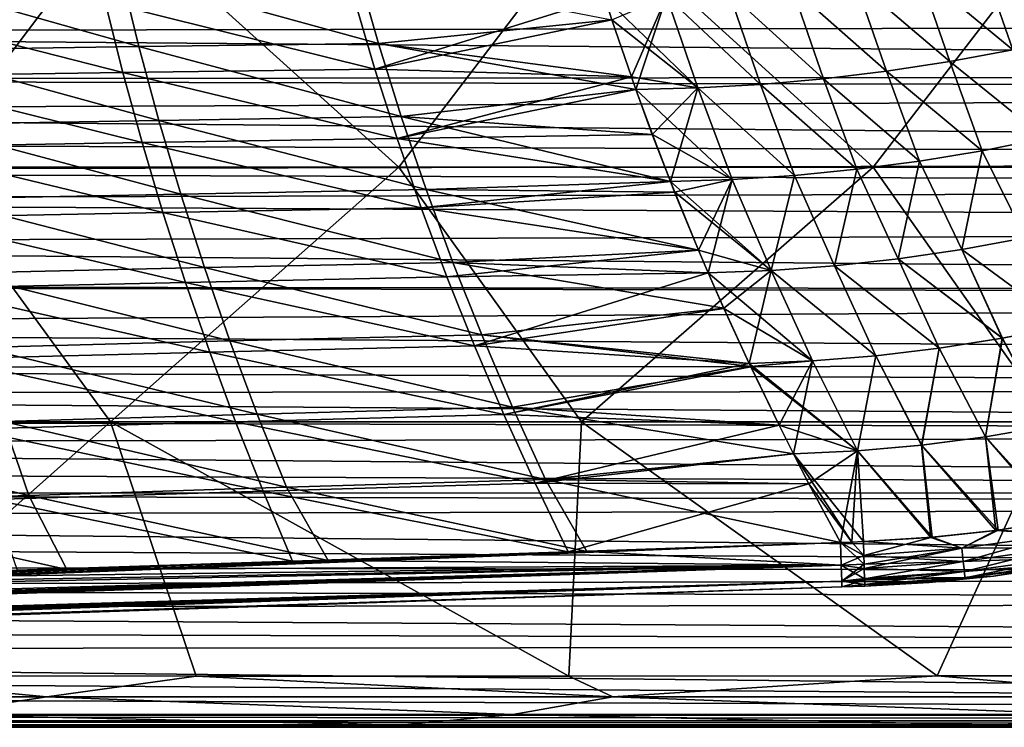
# Model space of a CAD drawing. Header units: metres. Extents: x -24 to 127, y -24 to 24.
# Tile 110 of 151: x 48 to 62, y -22 to -12. Entities that reach past the tile are written whole.
import ezdxf

# ---------------------------------------------------------------- set-up
doc = ezdxf.new("R2010")
doc.units = ezdxf.units.M
doc.layers.add('solid_12_381_051_XXX', color=7, linetype='CONTINUOUS')

msp = doc.modelspace()

# ---------------------------------------------------------------- linework, layer by layer
at = {"layer": 'solid_12_381_051_XXX'}
for points in [[(46.791599, -14.518576, 115.95874), (49.530346, -10.888775, 116.235687), (42.746464, -10.888716, 116.19838)], [(46.791599, -14.518576, 115.95874), (53.548622, -14.518605, 115.970917), (49.530346, -10.888775, 116.235687)], [(53.548622, -14.518605, 115.970917), (56.31538, -10.888773, 116.232399), (49.530346, -10.888775, 116.235687)], [(53.548622, -14.518605, 115.970917), (60.305725, -14.518554, 115.949753), (56.31538, -10.888773, 116.232399)], [(60.305725, -14.518554, 115.949753), (63.099178, -10.888711, 116.19313), (56.31538, -10.888773, 116.232399)], [(60.305725, -14.518554, 115.949753), (67.062935, -14.518423, 115.9151), (63.099178, -10.888711, 116.19313)], [(61.859863, -11.589738, 141.536118), (62.761322, -11.412833, 141.554871), (63.196354, -12.654766, 141.61824)], [(63.196163, -12.654821, 145.554077), (62.761356, -11.412836, 145.617447), (61.859928, -11.589737, 145.6362)], [(60.956608, -11.740197, 141.51796), (61.859863, -11.589738, 141.536118), (62.299358, -12.848195, 141.601776)], [(62.299225, -12.848234, 145.570541), (61.859928, -11.589737, 145.6362), (60.956696, -11.740194, 145.654358)], [(61.859863, -11.589738, 141.536118), (63.196354, -12.654766, 141.61824), (62.299358, -12.848195, 141.601776)], [(62.299225, -12.848234, 145.570541), (63.196163, -12.654821, 145.554077), (61.859928, -11.589737, 145.6362)], [(49.588688, -11.74481, 141.315002), (49.845791, -12.799266, 141.382156), (46.265781, -11.787016, 141.277252)], [(52.960186, -11.708911, 141.360626), (53.257244, -12.754933, 141.423767), (49.588688, -11.74481, 141.315002)], [(53.257244, -12.754933, 141.423767), (49.845791, -12.799266, 141.382156), (49.588688, -11.74481, 141.315002)], [(56.58551, -12.416574, 141.455231), (53.257244, -12.754933, 141.423767), (52.960186, -11.708911, 141.360626)], [(60.053532, -11.864311, 141.500443), (60.956608, -11.740197, 141.51796), (61.399502, -13.0132, 141.585846)], [(61.399426, -13.013225, 145.586472), (60.956696, -11.740194, 145.654358), (60.053646, -11.864307, 145.67186)], [(60.956608, -11.740197, 141.51796), (62.299358, -12.848195, 141.601776), (61.399502, -13.0132, 141.585846)], [(61.399426, -13.013225, 145.586472), (62.299225, -12.848234, 145.570541), (60.956696, -11.740194, 145.654358)], [(105.002266, -12.463351, 99.874474), (31.598833, -12.595085, 99.950409), (32.245235, -11.869204, 99.535179)], [(105.002365, -12.366813, 99.818565), (105.002266, -12.463351, 99.874474), (32.245235, -11.869204, 99.535179)], [(49.845791, -12.799266, 141.382156), (46.48111, -12.849696, 141.347794), (46.265781, -11.787016, 141.277252)], [(59.152622, -11.96218, 141.483597), (60.053532, -11.864311, 141.500443), (60.498779, -13.149824, 141.570465)], [(60.498764, -13.149838, 145.601837), (60.053646, -11.864307, 145.67186), (59.152756, -11.962177, 145.688721)], [(60.053532, -11.864311, 141.500443), (61.399502, -13.0132, 141.585846), (60.498779, -13.149824, 141.570465)], [(60.498764, -13.149838, 145.601837), (61.399426, -13.013225, 145.586472), (60.053646, -11.864307, 145.67186)], [(57.365211, -12.079582, 141.45195), (58.255852, -12.033903, 141.467422), (58.702736, -13.338118, 141.541504)], [(58.702831, -13.338122, 145.630798), (58.256012, -12.033903, 145.704895), (57.365395, -12.079586, 145.720352)], [(58.255852, -12.033903, 141.467422), (59.152622, -11.96218, 141.483597), (59.59919, -13.258115, 141.555695)], [(58.255852, -12.033903, 141.467422), (59.59919, -13.258115, 141.555695), (58.702736, -13.338118, 141.541504)], [(59.599232, -13.258122, 145.616623), (59.152756, -11.962177, 145.688721), (58.256012, -12.033903, 145.704895)], [(58.702831, -13.338122, 145.630798), (59.599232, -13.258122, 145.616623), (58.256012, -12.033903, 145.704895)], [(59.152622, -11.96218, 141.483597), (60.498779, -13.149824, 141.570465), (59.59919, -13.258115, 141.555695)], [(59.599232, -13.258122, 145.616623), (60.498764, -13.149838, 145.601837), (59.152756, -11.962177, 145.688721)], [(45.86631, -12.212575, 145.872742), (49.616039, -13.168011, 145.769043), (49.366272, -12.166629, 145.835236)], [(49.366272, -12.166629, 145.835236), (53.209011, -13.120548, 145.727249), (52.918457, -12.127671, 145.789398)], [(49.366272, -12.166629, 145.835236), (49.616039, -13.168011, 145.769043), (53.209011, -13.120548, 145.727249)], [(56.482773, -12.098977, 145.735107), (52.918457, -12.127671, 145.789398), (53.209011, -13.120548, 145.727249)], [(56.585854, -12.416995, 145.717056), (56.482773, -12.098977, 145.735107), (53.209011, -13.120548, 145.727249)], [(57.811562, -13.389884, 145.644348), (57.365395, -12.079586, 145.720352), (56.482773, -12.098977, 145.735107)], [(57.811562, -13.389884, 145.644348), (56.482773, -12.098977, 145.735107), (56.585854, -12.416995, 145.717056)], [(57.365211, -12.079582, 141.45195), (56.863197, -13.232842, 141.50386), (56.58551, -12.416574, 141.455231)], [(57.365211, -12.079582, 141.45195), (56.927029, -13.412961, 141.51503), (56.863197, -13.232842, 141.50386)], [(57.365211, -12.079582, 141.45195), (57.811405, -13.389878, 141.527954), (56.927029, -13.412961, 141.51503)], [(57.365211, -12.079582, 141.45195), (58.702736, -13.338118, 141.541504), (57.811405, -13.389878, 141.527954)], [(57.811562, -13.389884, 145.644348), (58.702831, -13.338122, 145.630798), (57.365395, -12.079586, 145.720352)], [(45.86631, -12.212575, 145.872742), (46.073051, -13.222178, 145.803146), (49.616039, -13.168011, 145.769043)], [(105.002266, -12.463351, 99.874474), (105.001518, -13.200696, 100.315857), (31.598833, -12.595085, 99.950409)], [(56.863564, -13.233289, 145.668427), (56.585854, -12.416995, 145.717056), (53.209011, -13.120548, 145.727249)], [(56.58551, -12.416574, 141.455231), (56.863197, -13.232842, 141.50386), (53.257244, -12.754933, 141.423767)], [(57.811562, -13.389884, 145.644348), (56.585854, -12.416995, 145.717056), (56.863564, -13.233289, 145.668427)], [(105.001518, -13.200696, 100.315857), (30.951366, -13.270567, 100.359024), (31.598833, -12.595085, 99.950409)], [(53.257244, -12.754933, 141.423767), (53.582813, -13.797886, 141.492477), (49.845791, -12.799266, 141.382156)], [(56.927029, -13.412961, 141.51503), (53.582813, -13.797886, 141.492477), (53.257244, -12.754933, 141.423767)], [(56.863197, -13.232842, 141.50386), (56.927029, -13.412961, 141.51503), (53.257244, -12.754933, 141.423767)], [(49.845791, -12.799266, 141.382156), (50.129616, -13.851512, 141.455231), (46.48111, -12.849696, 141.347794)], [(50.129616, -13.851512, 141.455231), (46.720333, -13.910898, 141.424561), (46.48111, -12.849696, 141.347794)], [(53.582813, -13.797886, 141.492477), (50.129616, -13.851512, 141.455231), (49.845791, -12.799266, 141.382156)], [(62.753395, -14.106048, 145.498291), (62.299225, -12.848234, 145.570541), (61.399426, -13.013225, 145.586472)], [(61.399502, -13.0132, 141.585846), (62.299358, -12.848195, 141.601776), (62.752789, -14.106165, 141.674011)], [(61.862831, -14.283535, 145.511703), (61.399426, -13.013225, 145.586472), (60.498764, -13.149838, 145.601837)], [(60.498779, -13.149824, 141.570465), (61.399502, -13.0132, 141.585846), (61.862289, -14.28362, 141.660614)], [(61.862831, -14.283535, 145.511703), (62.753395, -14.106048, 145.498291), (61.399426, -13.013225, 145.586472)], [(61.399502, -13.0132, 141.585846), (62.752789, -14.106165, 141.674011), (61.862289, -14.28362, 141.660614)], [(46.073051, -13.222178, 145.803146), (49.889706, -14.167468, 145.697464), (49.616039, -13.168011, 145.769043)], [(49.616039, -13.168011, 145.769043), (53.525242, -14.110694, 145.66008), (53.209011, -13.120548, 145.727249)], [(49.616039, -13.168011, 145.769043), (49.889706, -14.167468, 145.697464), (53.525242, -14.110694, 145.66008)], [(56.863564, -13.233289, 145.668427), (53.209011, -13.120548, 145.727249), (53.525242, -14.110694, 145.66008)], [(59.59919, -13.258115, 141.555695), (60.498779, -13.149824, 141.570465), (60.969769, -14.43111, 141.64769)], [(60.970245, -14.431053, 145.524628), (60.498764, -13.149838, 145.601837), (59.599232, -13.258122, 145.616623)], [(60.970245, -14.431053, 145.524628), (61.862831, -14.283535, 145.511703), (60.498764, -13.149838, 145.601837)], [(60.498779, -13.149824, 141.570465), (61.862289, -14.28362, 141.660614), (60.969769, -14.43111, 141.64769)], [(105.001289, -13.43224, 100.459846), (30.487198, -13.72366, 100.645042), (30.951366, -13.270567, 100.359024)], [(105.001518, -13.200696, 100.315857), (105.001289, -13.43224, 100.459846), (30.951366, -13.270567, 100.359024)], [(46.073051, -13.222178, 145.803146), (46.300892, -14.230534, 145.727921), (49.889706, -14.167468, 145.697464)], [(56.927223, -13.412923, 145.657288), (56.863564, -13.233289, 145.668427), (53.525242, -14.110694, 145.66008)], [(57.811562, -13.389884, 145.644348), (56.863564, -13.233289, 145.668427), (56.927223, -13.412923, 145.657288)], [(58.702736, -13.338118, 141.541504), (59.59919, -13.258115, 141.555695), (60.077183, -14.548619, 141.635254)], [(60.077595, -14.548585, 145.537064), (59.599232, -13.258122, 145.616623), (58.702831, -13.338122, 145.630798)], [(59.59919, -13.258115, 141.555695), (60.969769, -14.43111, 141.64769), (60.077183, -14.548619, 141.635254)], [(60.077595, -14.548585, 145.537064), (60.970245, -14.431053, 145.524628), (59.599232, -13.258122, 145.616623)], [(105.001289, -13.43224, 100.459846), (105.000404, -14.403232, 101.094101), (30.487198, -13.72366, 100.645042)], [(57.161224, -14.052042, 145.616302), (56.927223, -13.412923, 145.657288), (53.525242, -14.110694, 145.66008)], [(56.927029, -13.412961, 141.51503), (57.160831, -14.051561, 141.555969), (53.582813, -13.797886, 141.492477)], [(57.811405, -13.389878, 141.527954), (57.160831, -14.051561, 141.555969), (56.927029, -13.412961, 141.51503)], [(58.299919, -14.693627, 145.560364), (57.811562, -13.389884, 145.644348), (56.927223, -13.412923, 145.657288)], [(58.299919, -14.693627, 145.560364), (56.927223, -13.412923, 145.657288), (57.161224, -14.052042, 145.616302)], [(57.811405, -13.389878, 141.527954), (57.418362, -14.720525, 141.601059), (57.160831, -14.051561, 141.555969)], [(57.811405, -13.389878, 141.527954), (58.299641, -14.693628, 141.611938), (57.418362, -14.720525, 141.601059)], [(57.811405, -13.389878, 141.527954), (58.702736, -13.338118, 141.541504), (59.186489, -14.636131, 141.623337)], [(57.811405, -13.389878, 141.527954), (59.186489, -14.636131, 141.623337), (58.299641, -14.693628, 141.611938)], [(59.186836, -14.636116, 145.548981), (58.702831, -13.338122, 145.630798), (57.811562, -13.389884, 145.644348)], [(58.299919, -14.693627, 145.560364), (59.186836, -14.636116, 145.548981), (57.811562, -13.389884, 145.644348)], [(58.702736, -13.338118, 141.541504), (60.077183, -14.548619, 141.635254), (59.186489, -14.636131, 141.623337)], [(59.186836, -14.636116, 145.548981), (60.077595, -14.548585, 145.537064), (58.702831, -13.338122, 145.630798)], [(105.000404, -14.403232, 101.094101), (30.014824, -14.160701, 100.930878), (30.487198, -13.72366, 100.645042)], [(50.129616, -13.851512, 141.455231), (50.440166, -14.901548, 141.534225), (46.720333, -13.910898, 141.424561)], [(53.582813, -13.797886, 141.492477), (53.936897, -14.837768, 141.566711), (50.129616, -13.851512, 141.455231)], [(53.936897, -14.837768, 141.566711), (50.440166, -14.901548, 141.534225), (50.129616, -13.851512, 141.455231)], [(57.418362, -14.720525, 141.601059), (53.936897, -14.837768, 141.566711), (53.582813, -13.797886, 141.492477)], [(57.160831, -14.051561, 141.555969), (57.418362, -14.720525, 141.601059), (53.582813, -13.797886, 141.492477)], [(50.440166, -14.901548, 141.534225), (46.983444, -14.970623, 141.507553), (46.720333, -13.910898, 141.424561)], [(105.000404, -14.403232, 101.094101), (29.535126, -14.582344, 101.216797), (30.014824, -14.160701, 100.930878)], [(46.300892, -14.230534, 145.727921), (50.187267, -15.165002, 145.620529), (49.889706, -14.167468, 145.697464)], [(49.889706, -14.167468, 145.697464), (53.867146, -15.098105, 145.587891), (53.525242, -14.110694, 145.66008)], [(49.889706, -14.167468, 145.697464), (50.187267, -15.165002, 145.620529), (53.867146, -15.098105, 145.587891)], [(57.418571, -14.720525, 145.571243), (57.161224, -14.052042, 145.616302), (53.525242, -14.110694, 145.66008)], [(57.418571, -14.720525, 145.571243), (53.525242, -14.110694, 145.66008), (53.867146, -15.098105, 145.587891)], [(58.299919, -14.693627, 145.560364), (57.161224, -14.052042, 145.616302), (57.418571, -14.720525, 145.571243)], [(61.862289, -14.28362, 141.660614), (62.752789, -14.106165, 141.674011), (62.474987, -15.526681, 141.744049)], [(62.475361, -15.52662, 145.428253), (62.753395, -14.106048, 145.498291), (61.862831, -14.283535, 145.511703)], [(46.300892, -14.230534, 145.727921), (46.549831, -15.237641, 145.647049), (50.187267, -15.165002, 145.620529)], [(60.969769, -14.43111, 141.64769), (61.862289, -14.28362, 141.660614), (61.57069, -15.691985, 141.733459)], [(61.571037, -15.691943, 145.438858), (61.862831, -14.283535, 145.511703), (60.970245, -14.431053, 145.524628)], [(61.862289, -14.28362, 141.660614), (62.474987, -15.526681, 141.744049), (61.57069, -15.691985, 141.733459)], [(61.571037, -15.691943, 145.438858), (62.475361, -15.52662, 145.428253), (61.862831, -14.283535, 145.511703)], [(105.000404, -14.403232, 101.094101), (105.000084, -14.800247, 101.368774), (29.535126, -14.582344, 101.216797)], [(60.077183, -14.548619, 141.635254), (60.969769, -14.43111, 141.64769), (60.664703, -15.824286, 141.723267)], [(60.66502, -15.824261, 145.449051), (60.970245, -14.431053, 145.524628), (60.077595, -14.548585, 145.537064)], [(60.969769, -14.43111, 141.64769), (61.57069, -15.691985, 141.733459), (60.664703, -15.824286, 141.723267)], [(60.66502, -15.824261, 145.449051), (61.571037, -15.691943, 145.438858), (60.970245, -14.431053, 145.524628)], [(105.000084, -14.800247, 101.368774), (29.049013, -14.988933, 101.502846), (29.535126, -14.582344, 101.216797)], [(46.791599, -14.518576, 115.95874), (42.727352, -18.146141, 115.643616), (49.441288, -18.146236, 115.658051)], [(46.791599, -14.518576, 115.95874), (49.441288, -18.146236, 115.658051), (53.548622, -14.518605, 115.970917)], [(53.548622, -14.518605, 115.970917), (49.441288, -18.146236, 115.658051), (56.154137, -18.146233, 115.657295)], [(53.548622, -14.518605, 115.970917), (56.154137, -18.146233, 115.657295), (60.305725, -14.518554, 115.949753)], [(60.305725, -14.518554, 115.949753), (56.154137, -18.146233, 115.657295), (62.868359, -18.14613, 115.641937)], [(59.186489, -14.636131, 141.623337), (60.077183, -14.548619, 141.635254), (59.759048, -15.923495, 141.713516)], [(59.759331, -15.923484, 145.458801), (60.077595, -14.548585, 145.537064), (59.186836, -14.636116, 145.548981)], [(60.077183, -14.548619, 141.635254), (60.664703, -15.824286, 141.723267), (59.759048, -15.923495, 141.713516)], [(59.759331, -15.923484, 145.458801), (60.66502, -15.824261, 145.449051), (60.077595, -14.548585, 145.537064)], [(60.305725, -14.518554, 115.949753), (62.868359, -18.14613, 115.641937), (67.062935, -14.518423, 115.9151)], [(57.479809, -14.874813, 145.560532), (57.418571, -14.720525, 145.571243), (53.867146, -15.098105, 145.587891)], [(57.418362, -14.720525, 141.601059), (57.479385, -14.874286, 141.611755), (53.936897, -14.837768, 141.566711)], [(58.299641, -14.693628, 141.611938), (57.479385, -14.874286, 141.611755), (57.418362, -14.720525, 141.601059)], [(58.855999, -15.98952, 145.468109), (58.299919, -14.693627, 145.560364), (57.418571, -14.720525, 145.571243)], [(58.855999, -15.98952, 145.468109), (57.418571, -14.720525, 145.571243), (57.479809, -14.874813, 145.560532)], [(58.299641, -14.693628, 141.611938), (57.819191, -15.700686, 141.671249), (57.479385, -14.874286, 141.611755)], [(58.299641, -14.693628, 141.611938), (57.956581, -16.021687, 141.695313), (57.819191, -15.700686, 141.671249)], [(58.299641, -14.693628, 141.611938), (58.855747, -15.98952, 141.704208), (57.956581, -16.021687, 141.695313)], [(58.299641, -14.693628, 141.611938), (59.186489, -14.636131, 141.623337), (58.855747, -15.98952, 141.704208)], [(58.855999, -15.98952, 145.468109), (59.186836, -14.636116, 145.548981), (58.299919, -14.693627, 145.560364)], [(59.186489, -14.636131, 141.623337), (59.759048, -15.923495, 141.713516), (58.855747, -15.98952, 141.704208)], [(58.855999, -15.98952, 145.468109), (59.759331, -15.923484, 145.458801), (59.186836, -14.636116, 145.548981)], [(105.000084, -14.800247, 101.368774), (104.999687, -15.388798, 101.793793), (29.049013, -14.988933, 101.502846)], [(53.936897, -14.837768, 141.566711), (54.319496, -15.874578, 141.646515), (50.440166, -14.901548, 141.534225)], [(57.819191, -15.700686, 141.671249), (54.319496, -15.874578, 141.646515), (53.936897, -14.837768, 141.566711)], [(57.479385, -14.874286, 141.611755), (57.819191, -15.700686, 141.671249), (53.936897, -14.837768, 141.566711)], [(104.999687, -15.388798, 101.793793), (28.262985, -15.607069, 101.957138), (29.049013, -14.988933, 101.502846)], [(50.440166, -14.901548, 141.534225), (50.777439, -15.949377, 141.619156), (46.983444, -14.970623, 141.507553)], [(50.777439, -15.949377, 141.619156), (47.270447, -16.02887, 141.596756), (46.983444, -14.970623, 141.507553)], [(54.319496, -15.874578, 141.646515), (50.777439, -15.949377, 141.619156), (50.440166, -14.901548, 141.534225)], [(57.819653, -15.701273, 145.501022), (57.479809, -14.874813, 145.560532), (53.867146, -15.098105, 145.587891)], [(58.855999, -15.98952, 145.468109), (57.479809, -14.874813, 145.560532), (57.819653, -15.701273, 145.501022)], [(50.187267, -15.165002, 145.620529), (54.234722, -16.082785, 145.510666), (53.867146, -15.098105, 145.587891)], [(57.819653, -15.701273, 145.501022), (53.867146, -15.098105, 145.587891), (54.234722, -16.082785, 145.510666)], [(46.549831, -15.237641, 145.647049), (50.50872, -16.160612, 145.538208), (50.187267, -15.165002, 145.620529)], [(46.549831, -15.237641, 145.647049), (46.81987, -16.243502, 145.560532), (50.50872, -16.160612, 145.538208)], [(50.187267, -15.165002, 145.620529), (50.50872, -16.160612, 145.538208), (54.234722, -16.082785, 145.510666)], [(104.999687, -15.388798, 101.793793), (104.999428, -16.290775, 102.489494), (28.262985, -15.607069, 101.957138)], [(61.57069, -15.691985, 141.733459), (62.474987, -15.526681, 141.744049), (63.046421, -16.778496, 141.833542)], [(63.04694, -16.778399, 145.338776), (62.475361, -15.52662, 145.428253), (61.571037, -15.691943, 145.438858)], [(104.999428, -16.290775, 102.489494), (27.444103, -16.210155, 102.424866), (28.262985, -15.607069, 101.957138)], [(57.956841, -16.021793, 145.47699), (57.819653, -15.701273, 145.501022), (54.234722, -16.082785, 145.510666)], [(57.819191, -15.700686, 141.671249), (57.956581, -16.021687, 141.695313), (54.319496, -15.874578, 141.646515)], [(58.855999, -15.98952, 145.468109), (57.819653, -15.701273, 145.501022), (57.956841, -16.021793, 145.47699)], [(60.664703, -15.824286, 141.723267), (61.57069, -15.691985, 141.733459), (62.148323, -16.956047, 141.82576)], [(62.148785, -16.95598, 145.346558), (61.571037, -15.691943, 145.438858), (60.66502, -15.824261, 145.449051)], [(61.57069, -15.691985, 141.733459), (63.046421, -16.778496, 141.833542), (62.148323, -16.956047, 141.82576)], [(62.148785, -16.95598, 145.346558), (63.04694, -16.778399, 145.338776), (61.571037, -15.691943, 145.438858)], [(59.759048, -15.923495, 141.713516), (60.664703, -15.824286, 141.723267), (61.246868, -17.098839, 141.818283)], [(61.247269, -17.098799, 145.354034), (60.66502, -15.824261, 145.449051), (59.759331, -15.923484, 145.458801)], [(60.664703, -15.824286, 141.723267), (62.148323, -16.956047, 141.82576), (61.246868, -17.098839, 141.818283)], [(61.247269, -17.098799, 145.354034), (62.148785, -16.95598, 145.346558), (60.66502, -15.824261, 145.449051)], [(50.777439, -15.949377, 141.619156), (51.141438, -16.994995, 141.709991), (47.270447, -16.02887, 141.596756)], [(54.319496, -15.874578, 141.646515), (54.730602, -16.908319, 141.731873), (50.777439, -15.949377, 141.619156)], [(54.730602, -16.908319, 141.731873), (51.141438, -16.994995, 141.709991), (50.777439, -15.949377, 141.619156)], [(58.18008, -16.529381, 141.734451), (54.730602, -16.908319, 141.731873), (54.319496, -15.874578, 141.646515)], [(57.956581, -16.021687, 141.695313), (58.18008, -16.529381, 141.734451), (54.319496, -15.874578, 141.646515)], [(58.855747, -15.98952, 141.704208), (58.18008, -16.529381, 141.734451), (57.956581, -16.021687, 141.695313)], [(59.441998, -17.27947, 145.368027), (58.855999, -15.98952, 145.468109), (57.956841, -16.021793, 145.47699)], [(58.855747, -15.98952, 141.704208), (58.541882, -17.316849, 141.797791), (58.18008, -16.529381, 141.734451)], [(58.855747, -15.98952, 141.704208), (59.441715, -17.279472, 141.804291), (58.541882, -17.316849, 141.797791)], [(58.855747, -15.98952, 141.704208), (59.759048, -15.923495, 141.713516), (60.344009, -17.206705, 141.811127)], [(58.855747, -15.98952, 141.704208), (60.344009, -17.206705, 141.811127), (59.441715, -17.279472, 141.804291)], [(60.344353, -17.206686, 145.361191), (59.759331, -15.923484, 145.458801), (58.855999, -15.98952, 145.468109)], [(59.441998, -17.27947, 145.368027), (60.344353, -17.206686, 145.361191), (58.855999, -15.98952, 145.468109)], [(59.759048, -15.923495, 141.713516), (61.246868, -17.098839, 141.818283), (60.344009, -17.206705, 141.811127)], [(60.344353, -17.206686, 145.361191), (61.247269, -17.098799, 145.354034), (59.759331, -15.923484, 145.458801)], [(51.141438, -16.994995, 141.709991), (47.581345, -17.085638, 141.692184), (47.270447, -16.02887, 141.596756)], [(50.50872, -16.160612, 145.538208), (54.627972, -17.064734, 145.428421), (54.234722, -16.082785, 145.510666)], [(57.956841, -16.021793, 145.47699), (54.234722, -16.082785, 145.510666), (54.627972, -17.064734, 145.428421)], [(58.180588, -16.530035, 145.43782), (57.956841, -16.021793, 145.47699), (54.627972, -17.064734, 145.428421)], [(59.441998, -17.27947, 145.368027), (57.956841, -16.021793, 145.47699), (58.180588, -16.530035, 145.43782)], [(104.999428, -16.350388, 102.537453), (26.592363, -16.799368, 102.906403), (27.444103, -16.210155, 102.424866)], [(104.999428, -16.290775, 102.489494), (104.999428, -16.350388, 102.537453), (27.444103, -16.210155, 102.424866)], [(46.81987, -16.243502, 145.560532), (50.854069, -17.154299, 145.450516), (50.50872, -16.160612, 145.538208)], [(46.81987, -16.243502, 145.560532), (47.111004, -17.248112, 145.468369), (50.854069, -17.154299, 145.450516)], [(50.50872, -16.160612, 145.538208), (50.854069, -17.154299, 145.450516), (54.627972, -17.064734, 145.428421)], [(104.999428, -16.350388, 102.537453), (104.999657, -17.340445, 103.371948), (26.592363, -16.799368, 102.906403)], [(58.542217, -17.317101, 145.374496), (58.180588, -16.530035, 145.43782), (54.627972, -17.064734, 145.428421)], [(58.18008, -16.529381, 141.734451), (58.541882, -17.316849, 141.797791), (54.730602, -16.908319, 141.731873)], [(59.441998, -17.27947, 145.368027), (58.180588, -16.530035, 145.43782), (58.542217, -17.317101, 145.374496)], [(104.999657, -17.340445, 103.371948), (25.708118, -17.37525, 103.402618), (26.592363, -16.799368, 102.906403)], [(62.148323, -16.956047, 141.82576), (63.046421, -16.778496, 141.833542), (62.818108, -18.203979, 141.925827)], [(62.148785, -16.95598, 145.346558), (62.81802, -18.204014, 145.24649), (63.04694, -16.778399, 145.338776)], [(54.730602, -16.908319, 141.731873), (55.170227, -17.938988, 141.822784), (51.141438, -16.994995, 141.709991)], [(58.562397, -17.360323, 141.801392), (55.170227, -17.938988, 141.822784), (54.730602, -16.908319, 141.731873)], [(58.541882, -17.316849, 141.797791), (58.562397, -17.360323, 141.801392), (54.730602, -16.908319, 141.731873)], [(61.246868, -17.098839, 141.818283), (62.148323, -16.956047, 141.82576), (61.910358, -18.360991, 141.921188)], [(61.247269, -17.098799, 145.354034), (61.910347, -18.36101, 145.251129), (62.148785, -16.95598, 145.346558)], [(62.148785, -16.95598, 145.346558), (61.910347, -18.36101, 145.251129), (62.81802, -18.204014, 145.24649)], [(62.148323, -16.956047, 141.82576), (62.818108, -18.203979, 141.925827), (61.910358, -18.360991, 141.921188)], [(51.141438, -16.994995, 141.709991), (51.532154, -18.038404, 141.806778), (47.581345, -17.085638, 141.692184)], [(51.532154, -18.038404, 141.806778), (47.91613, -18.14093, 141.793839), (47.581345, -17.085638, 141.692184)], [(50.854069, -17.154299, 145.450516), (55.046898, -18.043947, 145.341141), (54.627972, -17.064734, 145.428421)], [(55.170227, -17.938988, 141.822784), (51.532154, -18.038404, 141.806778), (51.141438, -16.994995, 141.709991)], [(58.542217, -17.317101, 145.374496), (54.627972, -17.064734, 145.428421), (55.046898, -18.043947, 145.341141)], [(60.344009, -17.206705, 141.811127), (61.246868, -17.098839, 141.818283), (60.999111, -18.480375, 141.916733)], [(60.344353, -17.206686, 145.361191), (60.99918, -18.480385, 145.255585), (61.247269, -17.098799, 145.354034)], [(61.246868, -17.098839, 141.818283), (61.910358, -18.360991, 141.921188), (60.999111, -18.480375, 141.916733)], [(61.247269, -17.098799, 145.354034), (60.99918, -18.480385, 145.255585), (61.910347, -18.36101, 145.251129)], [(47.111004, -17.248112, 145.468369), (51.223312, -18.146061, 145.357468), (50.854069, -17.154299, 145.450516)], [(47.111004, -17.248112, 145.468369), (47.423237, -18.251476, 145.370575), (51.223312, -18.146061, 145.357468)], [(50.854069, -17.154299, 145.450516), (51.223312, -18.146061, 145.357468), (55.046898, -18.043947, 145.341141)], [(59.441715, -17.279472, 141.804291), (60.344009, -17.206705, 141.811127), (60.086311, -18.561865, 141.912491)], [(59.441998, -17.27947, 145.368027), (60.086456, -18.561872, 145.259827), (60.344353, -17.206686, 145.361191)], [(60.344009, -17.206705, 141.811127), (60.999111, -18.480375, 141.916733), (60.086311, -18.561865, 141.912491)], [(60.344353, -17.206686, 145.361191), (60.086456, -18.561872, 145.259827), (60.99918, -18.480385, 145.255585)], [(104.999779, -17.684223, 103.679008), (25.119358, -17.741959, 103.730865), (25.708118, -17.37525, 103.402618)], [(104.999657, -17.340445, 103.371948), (104.999779, -17.684223, 103.679008), (25.708118, -17.37525, 103.402618)], [(58.562958, -17.361053, 145.370865), (58.542217, -17.317101, 145.374496), (55.046898, -18.043947, 145.341141)], [(58.967102, -18.194279, 145.300095), (58.562958, -17.361053, 145.370865), (55.046898, -18.043947, 145.341141)], [(58.562397, -17.360323, 141.801392), (58.966476, -18.193462, 141.872147), (55.170227, -17.938988, 141.822784)], [(59.441715, -17.279472, 141.804291), (58.562397, -17.360323, 141.801392), (58.541882, -17.316849, 141.797791)], [(59.441998, -17.27947, 145.368027), (58.542217, -17.317101, 145.374496), (60.086456, -18.561872, 145.259827)], [(60.086456, -18.561872, 145.259827), (58.542217, -17.317101, 145.374496), (58.562958, -17.361053, 145.370865)], [(59.441715, -17.279472, 141.804291), (58.966476, -18.193462, 141.872147), (58.562397, -17.360323, 141.801392)], [(60.086456, -18.561872, 145.259827), (58.562958, -17.361053, 145.370865), (58.967102, -18.194279, 145.300095)], [(59.441715, -17.279472, 141.804291), (59.173599, -18.604586, 141.908417), (58.966476, -18.193462, 141.872147)], [(59.441715, -17.279472, 141.804291), (60.086311, -18.561865, 141.912491), (59.173599, -18.604586, 141.908417)], [(104.999969, -18.31951, 104.270599), (24.518921, -18.10428, 104.066154), (25.119358, -17.741959, 103.730865)], [(104.999779, -17.684223, 103.679008), (104.999969, -18.31951, 104.270599), (25.119358, -17.741959, 103.730865)], [(55.170227, -17.938988, 141.822784), (55.638359, -18.966587, 141.919235), (51.532154, -18.038404, 141.806778)], [(59.173599, -18.604586, 141.908417), (55.638359, -18.966587, 141.919235), (55.170227, -17.938988, 141.822784)], [(58.966476, -18.193462, 141.872147), (59.173599, -18.604586, 141.908417), (55.170227, -17.938988, 141.822784)], [(51.532154, -18.038404, 141.806778), (51.9496, -19.079605, 141.909485), (47.91613, -18.14093, 141.793839)], [(51.223312, -18.146061, 145.357468), (55.491497, -19.02043, 145.24884), (55.046898, -18.043947, 145.341141)], [(55.638359, -18.966587, 141.919235), (51.9496, -19.079605, 141.909485), (51.532154, -18.038404, 141.806778)], [(58.967102, -18.194279, 145.300095), (55.046898, -18.043947, 145.341141), (55.491497, -19.02043, 145.24884)], [(104.999969, -18.31951, 104.270599), (23.906542, -18.462116, 104.407463), (24.518921, -18.10428, 104.066154)], [(45.353531, -21.768061, 115.337143), (49.441288, -18.146236, 115.658051), (42.727352, -18.146141, 115.643616)], [(47.91613, -18.14093, 141.793839), (48.274811, -19.194742, 141.901718), (44.318123, -18.247223, 141.783661)], [(45.353531, -21.768061, 115.337143), (50.663132, -21.769241, 115.336891), (49.441288, -18.146236, 115.658051)], [(47.423237, -18.251476, 145.370575), (51.616451, -19.1359, 145.259033), (51.223312, -18.146061, 145.357468)], [(51.9496, -19.079605, 141.909485), (48.274811, -19.194742, 141.901718), (47.91613, -18.14093, 141.793839)], [(55.969872, -21.769306, 115.337105), (56.154137, -18.146233, 115.657295), (49.441288, -18.146236, 115.658051)], [(50.663132, -21.769241, 115.336891), (55.969872, -21.769306, 115.337105), (49.441288, -18.146236, 115.658051)], [(51.223312, -18.146061, 145.357468), (51.616451, -19.1359, 145.259033), (55.491497, -19.02043, 145.24884)], [(59.174046, -18.605028, 145.26387), (58.967102, -18.194279, 145.300095), (55.491497, -19.02043, 145.24884)], [(55.969872, -21.769306, 115.337105), (61.220024, -21.767897, 115.336105), (56.154137, -18.146233, 115.657295)], [(61.220024, -21.767897, 115.336105), (62.868359, -18.14613, 115.641937), (56.154137, -18.146233, 115.657295)], [(60.086456, -18.561872, 145.259827), (58.967102, -18.194279, 145.300095), (59.174046, -18.605028, 145.26387)], [(61.220024, -21.767897, 115.336105), (66.472961, -21.765371, 115.33252), (62.868359, -18.14613, 115.641937)], [(62.81802, -18.204014, 145.24649), (61.910347, -18.36101, 145.251129), (62.993935, -19.546495, 145.140381)], [(61.910358, -18.360991, 141.921188), (62.818108, -18.203979, 141.925827), (62.944935, -19.55522, 142.03183)], [(104.999969, -18.31951, 104.270599), (105.000031, -19.159807, 105.101982), (23.906542, -18.462116, 104.407463)], [(48.274811, -19.194742, 141.901718), (44.611279, -19.312416, 141.895737), (44.318123, -18.247223, 141.783661)], [(47.423237, -18.251476, 145.370575), (47.756569, -19.253592, 145.267136), (51.616451, -19.1359, 145.259033)], [(60.999111, -18.480375, 141.916733), (61.910358, -18.360991, 141.921188), (62.055061, -19.693245, 142.030014)], [(61.910347, -18.36101, 145.251129), (60.99918, -18.480385, 145.255585), (62.089516, -19.688763, 145.142227)], [(61.910347, -18.36101, 145.251129), (62.089516, -19.688763, 145.142227), (62.993935, -19.546495, 145.140381)], [(61.910358, -18.360991, 141.921188), (62.944935, -19.55522, 142.03183), (62.055061, -19.693245, 142.030014)], [(105.000031, -19.159807, 105.101982), (23.282555, -18.814636, 104.753609), (23.906542, -18.462116, 104.407463)], [(60.086311, -18.561865, 141.912491), (60.999111, -18.480375, 141.916733), (61.129425, -19.794041, 142.028)], [(60.99918, -18.480385, 145.255585), (60.086456, -18.561872, 145.259827), (61.147552, -19.792625, 145.144257)], [(60.999111, -18.480375, 141.916733), (62.055061, -19.693245, 142.030014), (61.129425, -19.794041, 142.028)], [(60.99918, -18.480385, 145.255585), (61.147552, -19.792625, 145.144257), (62.089516, -19.688763, 145.142227)], [(59.393368, -19.029663, 145.225464), (59.174046, -18.605028, 145.26387), (55.491497, -19.02043, 145.24884)], [(59.173599, -18.604586, 141.908417), (59.392673, -19.028755, 141.946777), (55.638359, -18.966587, 141.919235)], [(60.086311, -18.561865, 141.912491), (59.392673, -19.028755, 141.946777), (59.173599, -18.604586, 141.908417)], [(60.086456, -18.561872, 145.259827), (59.174046, -18.605028, 145.26387), (60.169548, -19.853006, 145.146469)], [(59.174046, -18.605028, 145.26387), (60.005054, -19.860756, 145.146591), (60.169548, -19.853006, 145.146469)], [(59.393368, -19.029663, 145.225464), (60.005054, -19.860756, 145.146591), (59.174046, -18.605028, 145.26387)], [(60.086311, -18.561865, 141.912491), (59.841801, -19.866503, 142.018448), (59.392673, -19.028755, 141.946777)], [(60.086311, -18.561865, 141.912491), (60.005577, -19.860369, 142.025696), (59.841801, -19.866503, 142.018448)], [(60.086311, -18.561865, 141.912491), (60.169559, -19.853008, 142.025848), (60.005577, -19.860369, 142.025696)], [(60.086311, -18.561865, 141.912491), (61.129425, -19.794041, 142.028), (60.169559, -19.853008, 142.025848)], [(60.086456, -18.561872, 145.259827), (60.169548, -19.853006, 145.146469), (61.147552, -19.792625, 145.144257)], [(105.000031, -19.159807, 105.101982), (22.646624, -19.161934, 105.104233), (23.282555, -18.814636, 104.753609)], [(51.9496, -19.079605, 141.909485), (52.540398, -20.122887, 142.019409), (48.274811, -19.194742, 141.901718)], [(51.616451, -19.1359, 145.259033), (55.963516, -19.998268, 145.153839), (55.491497, -19.02043, 145.24884)], [(55.638359, -18.966587, 141.919235), (56.228127, -19.993979, 142.018967), (51.9496, -19.079605, 141.909485)], [(56.228127, -19.993979, 142.018967), (52.540398, -20.122887, 142.019409), (51.9496, -19.079605, 141.909485)], [(59.393368, -19.029663, 145.225464), (55.491497, -19.02043, 145.24884), (55.963516, -19.998268, 145.153839)], [(59.841801, -19.866503, 142.018448), (56.228127, -19.993979, 142.018967), (55.638359, -18.966587, 141.919235)], [(59.392673, -19.028755, 141.946777), (59.841801, -19.866503, 142.018448), (55.638359, -18.966587, 141.919235)], [(59.393368, -19.029663, 145.225464), (55.963516, -19.998268, 145.153839), (59.841751, -19.867161, 145.14682)], [(59.393368, -19.029663, 145.225464), (59.841751, -19.867161, 145.14682), (60.005054, -19.860756, 145.146591)], [(105.000038, -19.33543, 105.28286), (21.997747, -19.505041, 105.460014), (22.646624, -19.161934, 105.104233)], [(105.000031, -19.159807, 105.101982), (105.000038, -19.33543, 105.28286), (22.646624, -19.161934, 105.104233)], [(48.274811, -19.194742, 141.901718), (48.818581, -20.251816, 142.01976), (44.611279, -19.312416, 141.895737)], [(47.756569, -19.253592, 145.267136), (52.034367, -20.130415, 145.153961), (51.616451, -19.1359, 145.259033)], [(52.540398, -20.122887, 142.019409), (48.818581, -20.251816, 142.01976), (48.274811, -19.194742, 141.901718)], [(51.616451, -19.1359, 145.259033), (52.034367, -20.130415, 145.153961), (55.963516, -19.998268, 145.153839)], [(105.000038, -19.33543, 105.28286), (105.000053, -20.334322, 106.358345), (21.997747, -19.505041, 105.460014)], [(48.818581, -20.251816, 142.01976), (45.062668, -20.380764, 142.019989), (44.611279, -19.312416, 141.895737)], [(47.756569, -19.253592, 145.267136), (48.109379, -20.262423, 145.154083), (52.034367, -20.130415, 145.153961)], [(105.000053, -20.334322, 106.358345), (21.335587, -19.844015, 105.820694), (21.997747, -19.505041, 105.460014)], [(62.055061, -19.693245, 142.030014), (62.944935, -19.55522, 142.03183), (62.961288, -19.752581, 142.077362)], [(62.96122, -19.751999, 145.095184), (62.993935, -19.546495, 145.140381), (62.089516, -19.688763, 145.142227)], [(61.129425, -19.794041, 142.028), (62.055061, -19.693245, 142.030014), (61.573643, -19.949554, 142.075424)], [(61.573578, -19.948971, 145.097122), (62.089516, -19.688763, 145.142227), (61.147552, -19.792625, 145.144257)], [(61.573578, -19.948971, 145.097122), (62.96122, -19.751999, 145.095184), (62.089516, -19.688763, 145.142227)], [(62.993443, -19.936846, 144.985992), (62.96122, -19.751999, 145.095184), (61.573578, -19.948971, 145.097122)], [(62.055061, -19.693245, 142.030014), (62.961288, -19.752581, 142.077362), (61.573643, -19.949554, 142.075424)], [(61.592812, -20.135635, 142.185638), (61.573643, -19.949554, 142.075424), (62.961288, -19.752581, 142.077362)], [(61.592812, -20.135635, 142.185638), (62.961288, -19.752581, 142.077362), (62.9935, -19.937349, 142.186737)], [(59.841751, -19.867161, 145.14682), (1.109345, -22.166018, 145.039566), (59.851875, -20.189493, 145.038406)], [(55.963516, -19.998268, 145.153839), (1.109345, -22.166018, 145.039566), (59.841751, -19.867161, 145.14682)], [(105.000053, -20.334322, 106.358345), (20.66048, -20.177893, 106.18486), (21.335587, -19.844015, 105.820694)], [(59.851883, -20.189817, 142.134125), (56.228127, -19.993979, 142.018967), (59.841801, -19.866503, 142.018448)], [(60.005054, -19.860756, 145.146591), (59.841751, -19.867161, 145.14682), (60.176182, -20.053509, 145.097366)], [(59.841751, -19.867161, 145.14682), (59.851875, -20.189493, 145.038406), (60.176182, -20.053509, 145.097366)], [(60.005577, -19.860369, 142.025696), (60.176212, -20.054083, 142.07518), (59.841801, -19.866503, 142.018448)], [(60.180126, -20.175261, 142.13942), (59.851883, -20.189817, 142.134125), (59.841801, -19.866503, 142.018448)], [(60.180126, -20.175261, 142.13942), (59.841801, -19.866503, 142.018448), (60.176212, -20.054083, 142.07518)], [(60.005054, -19.860756, 145.146591), (60.176182, -20.053509, 145.097366), (60.169548, -19.853006, 145.146469)], [(60.005577, -19.860369, 142.025696), (60.169559, -19.853008, 142.025848), (60.176212, -20.054083, 142.07518)], [(61.573578, -19.948971, 145.097122), (61.147552, -19.792625, 145.144257), (60.169548, -19.853006, 145.146469)], [(60.176182, -20.053509, 145.097366), (61.573578, -19.948971, 145.097122), (60.169548, -19.853006, 145.146469)], [(61.129425, -19.794041, 142.028), (60.176212, -20.054083, 142.07518), (60.169559, -19.853008, 142.025848)], [(61.129425, -19.794041, 142.028), (61.573643, -19.949554, 142.075424), (60.176212, -20.054083, 142.07518)], [(55.963516, -19.998268, 145.153839), (52.034367, -20.130415, 145.153961), (1.109345, -22.166018, 145.039566)], [(59.851883, -20.189817, 142.134125), (52.540398, -20.122887, 142.019409), (56.228127, -19.993979, 142.018967)], [(59.851875, -20.189493, 145.038406), (60.180115, -20.175262, 145.032898), (60.176182, -20.053509, 145.097366)], [(61.592758, -20.135128, 144.987106), (61.573578, -19.948971, 145.097122), (60.176182, -20.053509, 145.097366)], [(61.592758, -20.135128, 144.987106), (60.176182, -20.053509, 145.097366), (60.180115, -20.175262, 145.032898)], [(60.180126, -20.175261, 142.13942), (60.176212, -20.054083, 142.07518), (61.573643, -19.949554, 142.075424)], [(60.180126, -20.175261, 142.13942), (61.573643, -19.949554, 142.075424), (60.182053, -20.236034, 142.184631)], [(61.592812, -20.135635, 142.185638), (60.182053, -20.236034, 142.184631), (61.573643, -19.949554, 142.075424)], [(61.592758, -20.135128, 144.987106), (62.993443, -19.936846, 144.985992), (61.573578, -19.948971, 145.097122)], [(63.018707, -20.082834, 144.819931), (62.993443, -19.936846, 144.985992), (61.592758, -20.135128, 144.987106)], [(61.592812, -20.135635, 142.185638), (62.9935, -19.937349, 142.186737), (61.607697, -20.282137, 142.352493)], [(62.9935, -19.937349, 142.186737), (63.018734, -20.083181, 142.352921), (61.607697, -20.282137, 142.352493)], [(52.034367, -20.130415, 145.153961), (48.109379, -20.262423, 145.154083), (1.109345, -22.166018, 145.039566)], [(59.851875, -20.189493, 145.038406), (1.109345, -22.166018, 145.039566), (59.859264, -20.418592, 144.783661)], [(11.095608, -21.865921, 142.159119), (59.851883, -20.189817, 142.134125), (59.859268, -20.418762, 142.388962)], [(11.095608, -21.865921, 142.159119), (11.909301, -21.779734, 142.118546), (59.851883, -20.189817, 142.134125)], [(11.909301, -21.779734, 142.118546), (12.717997, -21.687635, 142.083115), (59.851883, -20.189817, 142.134125)], [(12.717997, -21.687635, 142.083115), (13.521707, -21.589975, 142.053879), (59.851883, -20.189817, 142.134125)], [(13.521707, -21.589975, 142.053879), (14.32045, -21.487282, 142.031952), (59.851883, -20.189817, 142.134125)], [(14.32045, -21.487282, 142.031952), (38.045345, -20.618093, 142.019989), (59.851883, -20.189817, 142.134125)], [(105.000053, -20.334322, 106.358345), (19.972712, -20.506435, 106.551636), (20.66048, -20.177893, 106.18486)], [(59.851883, -20.189817, 142.134125), (38.045345, -20.618093, 142.019989), (41.272038, -20.509493, 142.02005)], [(59.851883, -20.189817, 142.134125), (41.272038, -20.509493, 142.02005), (45.062668, -20.380764, 142.019989)], [(59.851883, -20.189817, 142.134125), (45.062668, -20.380764, 142.019989), (48.818581, -20.251816, 142.01976)], [(59.851883, -20.189817, 142.134125), (48.818581, -20.251816, 142.01976), (52.540398, -20.122887, 142.019409)], [(59.851875, -20.189493, 145.038406), (59.859264, -20.418592, 144.783661), (60.180115, -20.175262, 145.032898)], [(60.180126, -20.175261, 142.13942), (60.182053, -20.236034, 142.184631), (59.851883, -20.189817, 142.134125)], [(60.18652, -20.382132, 142.352036), (59.859268, -20.418762, 142.388962), (59.851883, -20.189817, 142.134125)], [(60.182053, -20.236034, 142.184631), (60.18652, -20.382132, 142.352036), (59.851883, -20.189817, 142.134125)], [(59.859264, -20.418592, 144.783661), (60.182026, -20.235521, 144.988113), (60.180115, -20.175262, 145.032898)], [(60.182026, -20.235521, 144.988113), (61.592758, -20.135128, 144.987106), (60.180115, -20.175262, 145.032898)], [(61.607658, -20.281788, 144.820374), (61.592758, -20.135128, 144.987106), (60.182026, -20.235521, 144.988113)], [(61.592812, -20.135635, 142.185638), (60.18652, -20.382132, 142.352036), (60.182053, -20.236034, 142.184631)], [(61.592812, -20.135635, 142.185638), (61.607697, -20.282137, 142.352493), (60.18652, -20.382132, 142.352036)], [(61.607658, -20.281788, 144.820374), (63.018707, -20.082834, 144.819931), (61.592758, -20.135128, 144.987106)], [(61.607658, -20.281788, 144.820374), (63.033363, -20.168755, 144.621094), (63.018707, -20.082834, 144.819931)], [(61.607658, -20.281788, 144.820374), (61.616138, -20.367641, 144.62114), (63.033363, -20.168755, 144.621094)], [(61.607697, -20.282137, 142.352493), (63.018734, -20.083181, 142.352921), (61.616158, -20.367798, 142.551773)], [(63.033363, -20.168755, 144.621094), (61.616138, -20.367641, 144.62114), (62.933083, -20.210417, 144.444)], [(63.018734, -20.083181, 142.352921), (63.03336, -20.168913, 142.551819), (61.616158, -20.367798, 142.551773)], [(61.616158, -20.367798, 142.551773), (63.03336, -20.168913, 142.551819), (62.021801, -20.344208, 142.726837)], [(63.03336, -20.168913, 142.551819), (62.933281, -20.210382, 142.728333), (62.021801, -20.344208, 142.726837)], [(105.000053, -20.334322, 106.358345), (105.000053, -20.720852, 106.795761), (19.972712, -20.506435, 106.551636)], [(59.859264, -20.418592, 144.783661), (60.186501, -20.381777, 144.820847), (60.182026, -20.235521, 144.988113)], [(61.607658, -20.281788, 144.820374), (60.182026, -20.235521, 144.988113), (60.186501, -20.381777, 144.820847)], [(61.607658, -20.281788, 144.820374), (60.186501, -20.381777, 144.820847), (61.616138, -20.367641, 144.62114)], [(60.18652, -20.382132, 142.352036), (61.607697, -20.282137, 142.352493), (60.187191, -20.405355, 142.39212)], [(61.607697, -20.282137, 142.352493), (60.188808, -20.46591, 142.546829), (60.187191, -20.405355, 142.39212)], [(61.607697, -20.282137, 142.352493), (61.616158, -20.367798, 142.551773), (60.188808, -20.46591, 142.546829)], [(61.106445, -20.436852, 142.725327), (62.02166, -20.344227, 144.44548), (61.106369, -20.436857, 144.446991)], [(61.616138, -20.367641, 144.62114), (61.106369, -20.436857, 144.446991), (62.02166, -20.344227, 144.44548)], [(61.106445, -20.436852, 142.725327), (62.021801, -20.344208, 142.726837), (62.02166, -20.344227, 144.44548)], [(61.616158, -20.367798, 142.551773), (62.021801, -20.344208, 142.726837), (61.106445, -20.436852, 142.725327)], [(61.616138, -20.367641, 144.62114), (62.02166, -20.344227, 144.44548), (62.933083, -20.210417, 144.444)], [(62.021801, -20.344208, 142.726837), (62.933083, -20.210417, 144.444), (62.02166, -20.344227, 144.44548)], [(62.021801, -20.344208, 142.726837), (62.933281, -20.210382, 142.728333), (62.933083, -20.210417, 144.444)], [(59.859264, -20.418592, 144.783661), (1.109345, -22.166018, 145.039566), (1.117308, -22.394527, 144.784851)], [(59.859264, -20.418592, 144.783661), (1.117308, -22.394527, 144.784851), (1.120382, -22.47504, 144.451126)], [(59.859264, -20.418592, 144.783661), (1.120382, -22.47504, 144.451126), (59.861588, -20.49943, 144.450089)], [(6.613466, -22.227875, 142.425186), (59.859268, -20.418762, 142.388962), (59.861588, -20.49943, 142.722702)], [(6.613466, -22.227875, 142.425186), (7.283093, -22.185158, 142.384247), (59.859268, -20.418762, 142.388962)], [(7.283093, -22.185158, 142.384247), (7.952052, -22.138771, 142.343018), (59.859268, -20.418762, 142.388962)], [(7.952052, -22.138771, 142.343018), (8.619524, -22.088577, 142.301987), (59.859268, -20.418762, 142.388962)], [(8.619524, -22.088577, 142.301987), (9.450535, -22.02037, 142.251785), (59.859268, -20.418762, 142.388962)], [(9.450535, -22.02037, 142.251785), (10.276367, -21.946102, 142.203812), (59.859268, -20.418762, 142.388962)], [(10.276367, -21.946102, 142.203812), (11.095608, -21.865921, 142.159119), (59.859268, -20.418762, 142.388962)], [(59.859264, -20.418592, 144.783661), (60.187183, -20.405354, 144.780197), (60.186501, -20.381777, 144.820847)], [(59.859264, -20.418592, 144.783661), (59.861588, -20.49943, 144.450089), (60.187183, -20.405354, 144.780197)], [(60.18652, -20.382132, 142.352036), (60.187191, -20.405355, 142.39212), (59.859268, -20.418762, 142.388962)], [(60.187191, -20.405355, 142.39212), (60.188808, -20.46591, 142.546829), (59.859268, -20.418762, 142.388962)], [(60.188808, -20.46591, 142.546829), (59.861588, -20.49943, 142.722702), (59.859268, -20.418762, 142.388962)], [(60.187183, -20.405354, 144.780197), (59.861588, -20.49943, 144.450089), (60.188797, -20.465752, 144.626099)], [(60.188797, -20.465752, 144.626099), (59.861588, -20.49943, 144.450089), (60.189075, -20.488415, 144.449356)], [(60.188808, -20.46591, 142.546829), (60.189075, -20.488415, 142.723038), (59.861588, -20.49943, 142.722702)], [(60.187183, -20.405354, 144.780197), (61.616138, -20.367641, 144.62114), (60.186501, -20.381777, 144.820847)], [(60.187183, -20.405354, 144.780197), (60.188797, -20.465752, 144.626099), (61.616138, -20.367641, 144.62114)], [(61.616138, -20.367641, 144.62114), (60.188797, -20.465752, 144.626099), (61.106369, -20.436857, 144.446991)], [(60.188797, -20.465752, 144.626099), (60.189075, -20.488415, 144.449356), (61.106369, -20.436857, 144.446991)], [(60.188808, -20.46591, 142.546829), (61.616158, -20.367798, 142.551773), (60.189075, -20.488415, 142.723038)], [(61.616158, -20.367798, 142.551773), (61.106445, -20.436852, 142.725327), (60.189075, -20.488415, 142.723038)], [(61.106445, -20.436852, 142.725327), (60.189075, -20.488415, 144.449356), (60.189075, -20.488415, 142.723038)], [(61.106445, -20.436852, 142.725327), (61.106369, -20.436857, 144.446991), (60.189075, -20.488415, 144.449356)], [(1.120382, -22.47504, 144.451126), (1.8965, -22.448938, 142.68895), (59.861588, -20.49943, 142.722702)], [(59.861588, -20.49943, 144.450089), (1.120382, -22.47504, 144.451126), (59.861588, -20.49943, 142.722702)], [(1.8965, -22.448938, 142.68895), (2.574058, -22.423161, 142.649353), (59.861588, -20.49943, 142.722702)], [(2.574058, -22.423161, 142.649353), (3.250641, -22.396427, 142.615494), (59.861588, -20.49943, 142.722702)], [(3.250641, -22.396427, 142.615494), (3.925891, -22.367735, 142.580002), (59.861588, -20.49943, 142.722702)], [(3.925891, -22.367735, 142.580002), (4.599798, -22.336807, 142.543045), (59.861588, -20.49943, 142.722702)], [(4.599798, -22.336807, 142.543045), (5.272353, -22.303373, 142.504776), (59.861588, -20.49943, 142.722702)], [(5.272353, -22.303373, 142.504776), (5.943547, -22.267155, 142.465408), (59.861588, -20.49943, 142.722702)], [(5.943547, -22.267155, 142.465408), (6.613466, -22.227875, 142.425186), (59.861588, -20.49943, 142.722702)], [(105.000053, -20.720852, 106.795761), (19.312019, -20.809128, 106.897484), (19.972712, -20.506435, 106.551636)], [(60.189075, -20.488415, 142.723038), (59.861588, -20.49943, 144.450089), (59.861588, -20.49943, 142.722702)], [(60.189075, -20.488415, 142.723038), (60.189075, -20.488415, 144.449356), (59.861588, -20.49943, 144.450089)], [(105.000053, -20.720852, 106.795761), (105.000038, -21.330839, 107.510063), (19.312019, -20.809128, 106.897484)], [(105.000038, -21.330839, 107.510063), (18.642462, -21.105316, 107.242683), (19.312019, -20.809128, 106.897484)], [(105.000038, -21.330839, 107.510063), (17.963556, -21.394596, 107.586479), (18.642462, -21.105316, 107.242683)], [(105, -22.328587, 108.740852), (17.27527, -21.676903, 107.928238), (17.963556, -21.394596, 107.586479)], [(105.000038, -21.330839, 107.510063), (105, -22.328587, 108.740852), (17.963556, -21.394596, 107.586479)], [(105, -22.328587, 108.740852), (16.42552, -22.00798, 108.337006), (17.27527, -21.676903, 107.928238)], [(48.532207, -22.067497, 115.279251), (45.353531, -21.768061, 115.337143), (40.464836, -22.065737, 115.277527)], [(48.532207, -22.067497, 115.279251), (50.663132, -21.769241, 115.336891), (45.353531, -21.768061, 115.337143)], [(56.599735, -22.067577, 115.279236), (50.663132, -21.769241, 115.336891), (48.532207, -22.067497, 115.279251)], [(56.599735, -22.067577, 115.279236), (55.969872, -21.769306, 115.337105), (50.663132, -21.769241, 115.336891)], [(56.599735, -22.067577, 115.279236), (61.220024, -21.767897, 115.336105), (55.969872, -21.769306, 115.337105)], [(64.666672, -22.065458, 115.276558), (61.220024, -21.767897, 115.336105), (56.599735, -22.067577, 115.279236)], [(64.666672, -22.065458, 115.276558), (66.472961, -21.765371, 115.33252), (61.220024, -21.767897, 115.336105)], [(105, -22.328587, 108.740852), (15.556668, -22.328882, 108.741226), (16.42552, -22.00798, 108.337006)], [(48.532207, -22.067497, 115.279251), (40.464836, -22.065737, 115.277527), (46.867657, -22.31958, 115.108185)], [(48.532207, -22.067497, 115.279251), (46.867657, -22.31958, 115.108185), (55.172745, -22.319624, 115.107765)], [(56.599735, -22.067577, 115.279236), (48.532207, -22.067497, 115.279251), (55.172745, -22.319624, 115.107765)], [(56.599735, -22.067577, 115.279236), (55.172745, -22.319624, 115.107765), (63.477661, -22.318909, 115.105896)], [(64.666672, -22.065458, 115.276558), (56.599735, -22.067577, 115.279236), (63.477661, -22.318909, 115.105896)], [(105, -22.408361, 108.851128), (15.556668, -22.328882, 108.741226), (105, -22.328587, 108.740852)], [(105, -22.408361, 108.851128), (15.556739, -22.409266, 108.853249), (15.556668, -22.328882, 108.741226)], [(105, -22.465221, 108.96888), (15.556733, -22.465982, 108.970688), (15.556739, -22.409266, 108.853249)], [(105, -22.408361, 108.851128), (105, -22.465221, 108.96888), (15.556739, -22.409266, 108.853249)], [(46.867657, -22.31958, 115.108185), (45.008728, -22.468277, 114.841507), (53.579021, -22.468264, 114.842079)], [(55.172745, -22.319624, 115.107765), (46.867657, -22.31958, 115.108185), (53.579021, -22.468264, 114.842079)], [(55.172745, -22.319624, 115.107765), (53.579021, -22.468264, 114.842079), (62.149536, -22.468222, 114.83979)], [(63.477661, -22.318909, 115.105896), (55.172745, -22.319624, 115.107765), (62.149536, -22.468222, 114.83979)], [(63.477661, -22.318909, 115.105896), (62.149536, -22.468222, 114.83979), (70.720207, -22.467913, 114.836739)], [(105, -22.465221, 108.96888), (105, -22.494421, 109.098595), (15.556733, -22.465982, 108.970688)], [(105, -22.494421, 109.098595), (15.556737, -22.494219, 109.097931), (15.556733, -22.465982, 108.970688)], [(105, -22.5, 109.235703), (15.556733, -22.5, 109.235703), (15.556737, -22.494219, 109.097931)], [(105, -22.5, 109.235703), (22.559948, -22.5, 114.527199), (15.556733, -22.5, 109.235703)], [(105, -22.494421, 109.098595), (105, -22.5, 109.235703), (15.556737, -22.494219, 109.097931)], [(105, -22.5, 109.235703), (29.906641, -22.5, 114.531494), (22.559948, -22.5, 114.527199)], [(105, -22.5, 109.235703), (37.166691, -22.5, 114.534622), (29.906641, -22.5, 114.531494)], [(105, -22.5, 109.235703), (46.119946, -22.5, 114.536751), (37.166691, -22.5, 114.534622)], [(53.579021, -22.468264, 114.842079), (45.008728, -22.468277, 114.841507), (46.119946, -22.5, 114.536751)], [(53.579021, -22.468264, 114.842079), (46.119946, -22.5, 114.536751), (54.937847, -22.5, 114.536972)], [(105, -22.5, 109.235703), (54.937847, -22.5, 114.536972), (46.119946, -22.5, 114.536751)], [(62.149536, -22.468222, 114.83979), (53.579021, -22.468264, 114.842079), (54.937847, -22.5, 114.536972)], [(62.149536, -22.468222, 114.83979), (54.937847, -22.5, 114.536972), (63.620316, -22.5, 114.535568)], [(105, -22.5, 109.235703), (63.620316, -22.5, 114.535568), (54.937847, -22.5, 114.536972)], [(70.720207, -22.467913, 114.836739), (62.149536, -22.468222, 114.83979), (63.620316, -22.5, 114.535568)]]:
    msp.add_3dface(points, dxfattribs=at)

doc.saveas('drawing.dxf')
